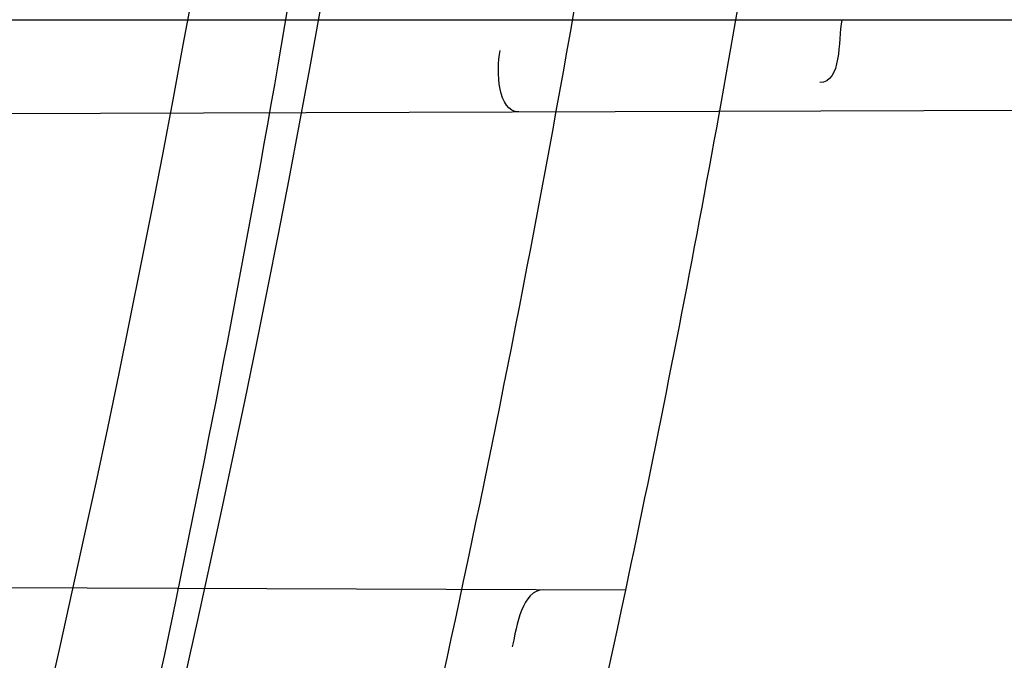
# Model space of a CAD drawing. Header units: millimetres. Extents: x 0 to 297, y 0 to 210.
# Tile 102 of 256: x 145.2229 to 145.2463, y 93.1169 to 93.1322. Entities that reach past the tile are written whole.
import ezdxf

# ---------------------------------------------------------------- set-up
doc = ezdxf.new("R2010")
doc.units = ezdxf.units.MM
doc.header["$LTSCALE"] = 16.335
doc.layers.get('0').update_dxf_attribs({"linetype": 'CONTINUOUS'})
for name, color, linetype in [('01_GLOBAL', 7, 'CONTINUOUS'), ('INTFCLR_1', 7, 'CONTINUOUS'), ('INTFCLR_144815', 7, 'CONTINUOUS')]:
    doc.layers.add(name, color=color, linetype=linetype)

msp = doc.modelspace()

# ---------------------------------------------------------------- linework, layer by layer
at = {"color": 7, "linetype": 'Continuous'}
msp.add_circle((145.8748034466, 92.1344639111), 2.66, dxfattribs=at)
at = {"color": 9, "linetype": 'Continuous'}
msp.add_arc((145.8748034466, 92.1344639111), 2.6259090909, 92.9674534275, 177.0325465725, dxfattribs=at)
at = {"layer": '01_GLOBAL', "color": 7, "linetype": 'Continuous'}
msp.add_circle((145.8748034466, 92.1344639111), 2.695, dxfattribs=at)
at = {"layer": 'INTFCLR_1', "color": 9, "linetype": 'Continuous'}
for p, q in [((145.2191169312, 93.13215961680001), (145.2777184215, 93.13215961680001)), ((145.2176335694, 93.12990936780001), (145.2774161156, 93.1301180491)), ((145.237300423, 93.1185912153), (145.2132580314, 93.11867513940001))]:
    msp.add_line(p, q, dxfattribs=at)
at = {"layer": 'INTFCLR_1', "color": 6, "linetype": 'Continuous'}
for radius, start, end in [(0.4224162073, 270, 90.00000002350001), (0.4014439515, 270, 90.00000002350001), (0.3860864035, 345.7642015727, 348.0308689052)]:
    msp.add_arc((144.8596077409, 93.1986596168), radius, start, end, dxfattribs=at)
at = {"layer": 'INTFCLR_1', "color": 9, "linetype": 'Continuous'}
for centre, radius, start, end in [((144.8630307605, 93.1986603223), 0.3729410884, 346.8723352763, 13.1275089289), ((144.8629710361, 93.1986596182), 0.3699364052, 346.8756062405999, 13.1243934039), ((144.8596077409, 93.1986596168), 0.3860864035, 348.0308689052, 351.0719019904)]:
    msp.add_arc(centre, radius, start, end, dxfattribs=at)
for points, knots in [([(145.235167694, 93.06803805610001), (145.2359987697, 93.0702994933), (145.2376274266, 93.07486591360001), (145.2407305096, 93.0841265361), (145.2457654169, 93.10074899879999), (145.2504341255, 93.12025903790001), (145.2535169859, 93.1376959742), (145.2548129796, 93.1465996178), (145.2554818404, 93.15174935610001), (145.2570256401, 93.1646779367), (145.2586297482, 93.1867687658), (145.2583725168, 93.2128320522), (145.2571603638, 93.229722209), (145.2563978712, 93.2375211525), (145.2558364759, 93.24270819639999), (145.2541019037, 93.2567080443), (145.2501634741, 93.279125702), (145.2444881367, 93.3010123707), (145.2404287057, 93.31400265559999), (145.2389019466, 93.3186491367), (145.2365792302, 93.32549362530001), (145.2313391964, 93.3398030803), (145.2222901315, 93.3608048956), (145.211984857, 93.38064637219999), (145.2048007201, 93.3928589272), (145.2014430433, 93.39829523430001), (145.1992124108, 93.401838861), (145.1931796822, 93.4111586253), (145.1830706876, 93.4254621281), (145.1690288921, 93.44287479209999), (145.1571354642, 93.4559268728), (145.1488272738, 93.46426968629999), (145.1442335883, 93.4686868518), (145.1378598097, 93.47464399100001), (145.1289384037, 93.4824441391), (145.1192814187, 93.4900126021), (145.1131582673, 93.4943666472), (145.1101748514, 93.49636902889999), (145.1077179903, 93.4979464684), (145.1055301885, 93.4992630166), (145.1036031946, 93.50027403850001), (145.1025200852, 93.5007770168), (145.1016575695, 93.50108464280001), (145.1010609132, 93.5012239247), (145.1005598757, 93.50114822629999), (145.1004622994, 93.50067669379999), (145.1007027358, 93.5001554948), (145.1011202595, 93.49943321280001), (145.1017948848, 93.49852402), (145.1026939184, 93.4974154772), (145.1038249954, 93.4961153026), (145.1051758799, 93.49462279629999), (145.106740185, 93.4929397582), (145.1092045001, 93.4903307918), (145.1127127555, 93.4866635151), (145.1192604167, 93.47979277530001), (145.126411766, 93.4720844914), (145.1329263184, 93.4647171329), (145.1369531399, 93.4600323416), (145.143428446, 93.4523417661), (145.1533417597, 93.43987882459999), (145.1663378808, 93.4217466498), (145.175744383, 93.40694421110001), (145.1819029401, 93.3964078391), (145.1860815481, 93.3889972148), (145.1932904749, 93.3754706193), (145.2029180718, 93.35504416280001), (145.209559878, 93.3380139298), (145.212649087, 93.3291841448)], [0, 0, 0, 0, 0.0103790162, 0.0208837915, 0.0420711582, 0.08518389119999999, 0.1071959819, 0.1183353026, 0.1239410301, 0.1295663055, 0.1744258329, 0.2192337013, 0.2417180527, 0.2473539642, 0.2529903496, 0.2641931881, 0.3081223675, 0.3509244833, 0.3614867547, 0.3667496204, 0.3719934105, 0.3926231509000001, 0.4323812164, 0.470412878, 0.488854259, 0.4934078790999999, 0.4979383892, 0.5068921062, 0.5412323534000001, 0.5733304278, 0.6031976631, 0.6172528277, 0.6240454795, 0.630650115, 0.6548352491, 0.6750685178, 0.6834752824, 0.6871962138, 0.6905460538, 0.6960524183, 0.6981915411, 0.6999110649, 0.7012078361, 0.7020914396, 0.7026255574, 0.7031007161, 0.7038824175, 0.7050749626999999, 0.7066970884, 0.7087489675, 0.7112252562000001, 0.7141187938, 0.7174211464, 0.7211233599, 0.729578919, 0.7392839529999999, 0.762009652, 0.7748693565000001, 0.7816473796, 0.7886214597, 0.8181786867, 0.8502212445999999, 0.8846823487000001, 0.8936821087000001, 0.9027944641, 0.9213301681, 0.9597016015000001, 1, 1, 1, 1]), ([(145.1053256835, 93.4996596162), (145.1058354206, 93.4996595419), (145.1084302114, 93.49863302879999), (145.1114097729, 93.4968905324), (145.114679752, 93.49483322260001), (145.1177098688, 93.4928362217), (145.1239326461, 93.4884975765), (145.1337472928, 93.4809600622), (145.1428234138, 93.4731893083), (145.1493077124, 93.4672553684), (145.1539781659, 93.46285851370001), (145.1624222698, 93.4545580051), (145.1745124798, 93.4415729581), (145.1887911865, 93.4242473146), (145.1990766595, 93.4100090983), (145.2052148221, 93.400731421), (145.2074832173, 93.39720574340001), (145.2108964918, 93.3917990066), (145.2181971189, 93.3796576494), (145.2286731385, 93.3599279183), (145.2378781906, 93.33903206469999), (145.2432089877, 93.32479281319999), (145.2455710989, 93.31798419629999), (145.247123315, 93.31336339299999), (145.2512489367, 93.30044977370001), (145.2570185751, 93.2786891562), (145.2610247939, 93.2563880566), (145.262788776, 93.2424626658), (145.2633595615, 93.2373043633), (145.2641347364, 93.22954935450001), (145.2653671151, 93.21275432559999), (145.2656287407, 93.1868333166), (145.2639975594, 93.16486546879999), (145.2624282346, 93.15201095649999), (145.2617481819, 93.1468896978), (145.2604303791, 93.1380345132), (145.2572949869, 93.120689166), (145.2525471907, 93.10128539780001), (145.2474296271, 93.08475977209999), (145.2442749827, 93.0755508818), (145.2426192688, 93.07100993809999), (145.2417743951, 93.0687611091)], [0, 0, 0, 0, 0.0031306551, 0.0166311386, 0.0214593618, 0.0268204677, 0.03892666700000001, 0.0680356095, 0.1027865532, 0.1122690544, 0.1220182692, 0.1421808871, 0.1849821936, 0.2309157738, 0.2799873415, 0.2927705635, 0.2992370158, 0.3057352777, 0.3320402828, 0.3862318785, 0.4428084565, 0.4721382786, 0.4795908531, 0.487069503, 0.5020757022, 0.562848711, 0.6251729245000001, 0.641061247, 0.6490543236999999, 0.6570463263, 0.6889269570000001, 0.7524525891, 0.8160592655, 0.8240370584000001, 0.8319876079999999, 0.8477879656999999, 0.8790177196, 0.9402188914, 0.9703170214, 0.9852457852, 1, 1, 1, 1]), ([(145.212649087, 93.3291841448), (145.2158606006, 93.32000478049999), (145.2216925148, 93.3011419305), (145.227244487, 93.2768964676), (145.2299856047, 93.2607035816), (145.2310878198, 93.25306455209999), (145.2317778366, 93.2479244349), (145.2334659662, 93.23376490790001), (145.2350886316, 93.2104154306), (145.2348602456, 93.1869830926), (145.2340091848, 93.1726576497), (145.2336200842, 93.16742997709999), (145.2329629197, 93.1596496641), (145.2311506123, 93.1430826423), (145.226931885, 93.1181043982), (145.2217743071, 93.0973620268), (145.21827327, 93.08545778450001), (145.2168531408, 93.08078963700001), (145.2142959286, 93.0727821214), (145.2088936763, 93.057325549), (145.2002622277, 93.03625645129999), (145.191382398, 93.0181651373), (145.1856550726, 93.0076054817), (145.1835773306, 93.0038810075), (145.1804900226, 92.9984473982), (145.1738400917, 92.9872483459), (145.1632874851, 92.971132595), (145.150351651, 92.9535411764), (145.1410235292, 92.94206533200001), (145.1356460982, 92.935766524), (145.133618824, 92.9334156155), (145.1301975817, 92.9295053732), (145.1238773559, 92.9224693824), (145.116999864, 92.9151404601), (145.1107938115, 92.9086516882), (145.1070749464, 92.9047482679), (145.1041227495, 92.9015610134), (145.102218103, 92.89935461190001), (145.1011689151, 92.89795985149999), (145.1007337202, 92.8972197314), (145.1004699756, 92.8966887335), (145.1005812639, 92.8959977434), (145.1020539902, 92.8962982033), (145.1036740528, 92.8970747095), (145.1066075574, 92.8986606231), (145.1094057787, 92.90044308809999), (145.1117034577, 92.9019742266), (145.1131778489, 92.902988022), (145.1156556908, 92.9047222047), (145.1196186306, 92.9076236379), (145.1251563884, 92.91192845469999), (145.1334349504, 92.9187409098), (145.1408444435, 92.92538609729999), (145.1473278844, 92.9316038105), (145.1519747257, 92.9361897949), (145.1603493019, 92.94482450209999), (145.1722854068, 92.9582894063), (145.1863008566, 92.9761921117), (145.1963364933, 92.9908581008), (145.2023017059, 93.0003963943), (145.2045040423, 93.0040202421), (145.2078179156, 93.0095804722), (145.2148947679, 93.0220651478), (145.2249952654, 93.0423300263), (145.2319439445, 93.0592659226), (145.2351676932, 93.0680380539)], [0, 0, 0, 0, 0.0419354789, 0.08505031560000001, 0.1071497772, 0.1127379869, 0.1183317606, 0.1295131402, 0.1742263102, 0.2191466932, 0.230445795, 0.2361065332, 0.241751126, 0.2641147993, 0.3079545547, 0.3508736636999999, 0.3561840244, 0.3614616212, 0.3719139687, 0.3924297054, 0.4320526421, 0.4700131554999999, 0.4792642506, 0.483852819, 0.4884035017, 0.5062126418, 0.5400088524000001, 0.5714206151, 0.6003317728, 0.6037560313, 0.6071340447, 0.6137178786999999, 0.6261602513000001, 0.6479155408, 0.6570536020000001, 0.6648783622, 0.6711643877, 0.6757843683, 0.6774462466, 0.6786751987, 0.6794900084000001, 0.6799813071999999, 0.6813020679, 0.6842478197, 0.6888651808, 0.6950795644, 0.6987591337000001, 0.70073729, 0.7027989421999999, 0.7117993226, 0.7219139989, 0.7330405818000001, 0.7580265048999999, 0.7648041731, 0.7717766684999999, 0.7861782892, 0.816667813, 0.8493175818, 0.8841610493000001, 0.8932352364, 0.8978283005, 0.9024468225, 0.9211469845, 0.9596997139, 1, 1, 1, 1]), ([(145.1053256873, 92.89765960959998), (145.1051880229, 92.89765962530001), (145.1048509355, 92.897726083), (145.1048682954, 92.89833203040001), (145.1052289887, 92.89895544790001), (145.1058526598, 92.8998820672), (145.1068032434, 92.9010353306), (145.1086356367, 92.9031125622), (145.110803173, 92.9053838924), (145.113215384, 92.90786955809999), (145.1159839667, 92.9106973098), (145.1217014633, 92.91652117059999), (145.1287122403, 92.92380461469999), (145.1351564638, 92.9308006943), (145.1386445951, 92.9346890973), (145.1407113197, 92.9370268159), (145.1461908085, 92.9432875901), (145.1556953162, 92.95469486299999), (145.1688811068, 92.972191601), (145.1796415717, 92.9882287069), (145.1864241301, 92.99937733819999), (145.1895721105, 93.0047852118), (145.1916900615, 93.00849100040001), (145.1975256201, 93.0189931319), (145.2065751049, 93.0369888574), (145.2153782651, 93.057964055), (145.2208882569, 93.0733543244), (145.2234958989, 93.0813260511), (145.2249438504, 93.0859728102), (145.2285119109, 93.09781736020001), (145.2337695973, 93.1184588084), (145.2380725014, 93.143329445), (145.2399207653, 93.159825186), (145.2405908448, 93.1675708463), (145.2409875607, 93.1727748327), (145.241855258, 93.1870348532), (145.2420882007, 93.2103641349), (145.2404334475, 93.2336088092), (145.2387124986, 93.2477021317), (145.238008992, 93.2528187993), (145.2368850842, 93.26042393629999), (145.2340893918, 93.2765480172), (145.2284266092, 93.3006887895), (145.222482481, 93.3194563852), (145.2192099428, 93.32858819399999)], [0, 0, 0, 0, 0.0008731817, 0.001718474, 0.0032338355, 0.0055641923, 0.008732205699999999, 0.0127298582, 0.0231213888, 0.0286463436, 0.0346993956, 0.04822263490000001, 0.0804125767, 0.0988155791, 0.1085508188, 0.1135449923, 0.1186070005, 0.1613231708, 0.2076862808, 0.2575123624, 0.2837454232, 0.2904461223, 0.2972015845, 0.3108183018, 0.3666504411, 0.4248609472, 0.4549769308, 0.4703146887, 0.4780576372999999, 0.4858477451, 0.5487776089, 0.6130123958, 0.6457680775, 0.6540347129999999, 0.6623246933, 0.6788711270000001, 0.74464742, 0.8101273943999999, 0.8265053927, 0.8346996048, 0.8428861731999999, 0.8752668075, 0.9384714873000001, 1, 1, 1, 1])]:
    msp.add_open_spline(points, degree=3, knots=knots, dxfattribs=at)
at = {"layer": 'INTFCLR_1', "color": 6, "linetype": 'Continuous'}
for points, knots in [([(145.1350652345, 93.4996596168), (145.1342109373, 93.4996596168), (145.1357546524, 93.496718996), (145.1370803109, 93.4950968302), (145.1392467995, 93.49225027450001), (145.1419201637, 93.4890306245), (145.145337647, 93.4849215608), (145.149332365, 93.4801497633), (145.1536170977, 93.4749597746), (145.1578478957, 93.4697443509), (145.1617862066, 93.46477665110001), (145.1654017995, 93.46011427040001), (145.1686896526, 93.45577766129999), (145.1716611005, 93.4517737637), (145.1743369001, 93.4480934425), (145.176743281, 93.4447208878), (145.1789048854, 93.4416366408), (145.1808385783, 93.4388324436), (145.1825660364, 93.4362898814), (145.1841084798, 93.43398792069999), (145.185490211, 93.43189981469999), (145.1867189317, 93.4300221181), (145.1878098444, 93.42833769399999), (145.1887779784, 93.42682907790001), (145.1896459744, 93.4254651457), (145.1906214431, 93.4239206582), (145.191753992, 93.4221107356), (145.1928766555, 93.42029359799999), (145.1938510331, 93.4187005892), (145.1946912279, 93.4173162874), (145.1956155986, 93.415780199), (145.1966371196, 93.4140663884), (145.1977643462, 93.41215452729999), (145.1990081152, 93.4100186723), (145.2003754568, 93.4076384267), (145.201880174, 93.4049787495), (145.2035347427, 93.4020034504), (145.2053542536, 93.39866660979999), (145.2073580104, 93.3949100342), (145.2095596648, 93.3906775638), (145.2119715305, 93.3859042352), (145.214608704, 93.3805105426), (145.2174929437, 93.37438539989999), (145.220642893, 93.36739491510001), (145.2240752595, 93.35936816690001), (145.227802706, 93.35009965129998), (145.2318351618, 93.3392957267), (145.2361179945, 93.3267082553), (145.2403681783, 93.3126841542), (145.2442872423, 93.297814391), (145.2476657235, 93.2827730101), (145.2504753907, 93.2676905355), (145.2527156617, 93.25262667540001), (145.2543982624, 93.2375790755), (145.2555287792, 93.22258324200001), (145.256117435, 93.20762456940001), (145.2561708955, 93.1927266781), (145.2556951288, 93.17787585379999), (145.2546936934, 93.16307401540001), (145.2531693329, 93.1483330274), (145.2511191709, 93.1336232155), (145.2485428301, 93.1189642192), (145.2454275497, 93.1043242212), (145.2417708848, 93.0897217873), (145.2376203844, 93.07535951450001), (145.2332204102, 93.06193527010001), (145.2288852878, 93.0500177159), (145.2248596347, 93.0398394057), (145.2211587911, 93.03109336), (145.2177663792, 93.0235207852), (145.2146668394, 93.01692434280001), (145.2118379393, 93.01114230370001), (145.2092594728, 93.0060543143), (145.2069119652, 93.0015625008), (145.2047820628, 92.99759337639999), (145.2028538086, 92.9940827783), (145.2011073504, 92.9909675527), (145.1995253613, 92.98819559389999), (145.1980916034, 92.985722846), (145.1967959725, 92.9835200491), (145.1956290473, 92.9815607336), (145.1945782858, 92.97981554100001), (145.1936278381, 92.9782521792), (145.1927650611, 92.97684539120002), (145.1919665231, 92.9755535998), (145.1911689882, 92.97427311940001), (145.1903111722, 92.9729060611), (145.1893416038, 92.97137374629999), (145.1882509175, 92.9696663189), (145.1870226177, 92.9677633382), (145.1856376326, 92.96564257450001), (145.1840803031, 92.96328767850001), (145.1823329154, 92.9606826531), (145.1803729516, 92.95780619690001), (145.1781781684, 92.9546380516), (145.1757236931, 92.9511600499), (145.1729902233, 92.94736262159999), (145.1699514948, 92.94322961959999), (145.1665806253, 92.9387466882), (145.1628687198, 92.93392583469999), (145.1588145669, 92.9287817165), (145.1544498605, 92.9233761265), (145.149996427, 92.9179675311), (145.1458273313, 92.912982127), (145.1422457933, 92.9086810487), (145.1394492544, 92.9053205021), (145.1371773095, 92.9023512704), (145.1358081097, 92.9006787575), (145.134193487, 92.8976596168), (145.1350652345, 92.8976596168)], [0, 0, 0, 0, 0.0038604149, 0.007501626, 0.0124785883, 0.0188917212, 0.0268498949, 0.0364677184, 0.0470694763, 0.05724446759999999, 0.0668187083, 0.0757144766, 0.08390537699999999, 0.0914099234, 0.09824517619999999, 0.1044667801, 0.1101313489, 0.1152642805, 0.1198589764, 0.1240215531, 0.1277856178, 0.1311734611, 0.1341617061, 0.1368541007, 0.1392736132, 0.1414672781, 0.1451087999, 0.148921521, 0.1511192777, 0.1535471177, 0.1562389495, 0.1592204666, 0.1625628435, 0.1662680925, 0.1703891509, 0.1749670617, 0.1800766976, 0.185772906, 0.1921414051, 0.1993155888, 0.2073311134, 0.2163077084, 0.2264451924, 0.2379233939, 0.2509534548, 0.2658909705, 0.2830621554, 0.3030578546, 0.3259639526, 0.3492662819, 0.3725305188, 0.395610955, 0.4185782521, 0.4413347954, 0.4640172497, 0.4865192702, 0.5089682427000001, 0.5313242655, 0.5536477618, 0.5759939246, 0.5982772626, 0.6207472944, 0.6432362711, 0.6658996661, 0.6887559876, 0.7107777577, 0.7297237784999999, 0.7460531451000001, 0.7602331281, 0.7726347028, 0.7835467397, 0.7931663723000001, 0.8017211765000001, 0.8093215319, 0.8160683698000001, 0.8220757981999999, 0.8274205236, 0.83220661, 0.8364980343, 0.8403367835, 0.8437547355, 0.8468031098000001, 0.8495420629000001, 0.8520223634, 0.8542604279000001, 0.8564046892, 0.8588391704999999, 0.8615533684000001, 0.8645986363, 0.8679945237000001, 0.8717882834, 0.8760445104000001, 0.8807522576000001, 0.8859628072, 0.8917731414, 0.8981681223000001, 0.9051985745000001, 0.9129160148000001, 0.9213486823, 0.930543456, 0.9404096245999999, 0.9509435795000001, 0.9619432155, 0.9720502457, 0.9803711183, 0.9870628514, 0.9922716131, 0.9960607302, 1, 1, 1, 1]), ([(145.1350652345, 92.8976596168), (145.1360387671, 92.8976596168), (145.1377271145, 92.8987973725), (145.1403228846, 92.9003600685), (145.1432989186, 92.90252257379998), (145.1469787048, 92.9053401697), (145.1513602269, 92.908937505), (145.156189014, 92.9131306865), (145.1610884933, 92.9176135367), (145.16571304, 92.9220446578), (145.1699506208, 92.9262668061), (145.1738079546, 92.93025140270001), (145.1773032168, 92.9339784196), (145.1804624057, 92.93744342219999), (145.1833068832, 92.9406452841), (145.1858602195, 92.9435862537), (145.1881553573, 92.9462860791), (145.1902110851, 92.9487505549), (145.1920499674, 92.95099242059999), (145.1936917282, 92.95302517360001), (145.195161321, 92.95487020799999), (145.1964960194, 92.95656687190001), (145.197810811, 92.9582571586), (145.1992115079, 92.9600798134), (145.2006985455, 92.9620412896), (145.2021699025, 92.9640097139), (145.203615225, 92.9659689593), (145.2051191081, 92.96803560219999), (145.2067839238, 92.9703578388), (145.2086446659, 92.97299707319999), (145.2107239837, 92.976003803), (145.2130437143, 92.9794328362), (145.2156231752, 92.9833409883), (145.2184823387, 92.9877982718), (145.2216518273, 92.99290263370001), (145.2251614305, 92.9987667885), (145.229038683, 93.00552838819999), (145.2333125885, 93.0133695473), (145.2380078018, 93.0225036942), (145.2431555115, 93.03325044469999), (145.2486552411, 93.04576276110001), (145.2541538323, 93.05964751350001), (145.2592951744, 93.0742866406), (145.2638614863, 93.0891255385), (145.2678132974, 93.10401926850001), (145.2711637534, 93.1189518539), (145.2739112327, 93.1338443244), (145.2760779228, 93.14873712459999), (145.2776685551, 93.1635668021), (145.2786982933, 93.17835697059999), (145.2791763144, 93.1930929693), (145.2791102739, 93.20777733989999), (145.2785051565, 93.2224188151), (145.2773642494, 93.2370081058), (145.2756872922, 93.2515514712), (145.2734729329, 93.2660467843), (145.2707211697, 93.28047186), (145.2674209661, 93.2948590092), (145.2635667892, 93.3091902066), (145.259139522, 93.3234820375), (145.254151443, 93.33766185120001), (145.2488018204, 93.351194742), (145.2434345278, 93.3634522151), (145.238408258, 93.3740016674), (145.2338248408, 93.38297495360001), (145.2296571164, 93.3906774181), (145.2258775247, 93.3973229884), (145.2224553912, 93.4030908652), (145.2193628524, 93.40811759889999), (145.216567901, 93.41251817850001), (145.2140471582, 93.4163762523), (145.2117761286, 93.4197682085), (145.209737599, 93.422748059), (145.2079066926, 93.42537326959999), (145.20627007, 93.4276809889), (145.2048016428, 93.4297213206), (145.203482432, 93.43153041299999), (145.202221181, 93.4332394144), (145.2009100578, 93.4349957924), (145.1994654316, 93.43690657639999), (145.1979774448, 93.438847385), (145.1964846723, 93.44076776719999), (145.1949729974, 93.4426876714), (145.1933137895, 93.4447656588), (145.1914604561, 93.4470505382), (145.1893845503, 93.4495659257), (145.1870661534, 93.45232249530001), (145.1844777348, 93.45533473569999), (145.1815962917, 93.45861035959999), (145.1783918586, 93.4621590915), (145.174841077, 93.46597939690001), (145.1709238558, 93.47006182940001), (145.1666153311, 93.47439075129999), (145.1619164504, 93.47892812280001), (145.1569054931, 93.4835493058), (145.1519289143, 93.48790146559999), (145.1473729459, 93.4916672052), (145.1435388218, 93.4946187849), (145.1404516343, 93.4968744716), (145.1377826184, 93.49848721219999), (145.1360568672, 93.4996596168), (145.1350652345, 93.4996596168)], [0, 0, 0, 0, 0.0042187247, 0.0081401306, 0.0133978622, 0.0200459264, 0.0282638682, 0.0379443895, 0.0477615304, 0.05703690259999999, 0.0656973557, 0.0736821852, 0.0810680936, 0.0878383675, 0.0940009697, 0.0996271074, 0.1047154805, 0.1093563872, 0.1135342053, 0.1172803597, 0.1206792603, 0.1237557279, 0.1266349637, 0.1299589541, 0.1337168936, 0.1373013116, 0.1406085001, 0.1442672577, 0.148377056, 0.1529904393, 0.1582606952, 0.164218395, 0.1709303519, 0.1785521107, 0.1871652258, 0.1969659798, 0.2081658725, 0.2209392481, 0.2356613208, 0.2526660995, 0.2725685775, 0.2948769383, 0.3173640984, 0.3397873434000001, 0.3621386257, 0.3841211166, 0.4060891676, 0.4277469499, 0.4493218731, 0.470705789, 0.4919793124, 0.5131981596, 0.5343255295, 0.5554668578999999, 0.5765984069, 0.5977513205, 0.6189954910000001, 0.6402209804, 0.6617015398, 0.6832900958, 0.7050415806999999, 0.7268239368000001, 0.7463339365, 0.7630160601, 0.7774553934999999, 0.7899931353, 0.8009638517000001, 0.8105830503, 0.8190545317, 0.8265380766, 0.8331730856, 0.8390248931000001, 0.8442268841, 0.8488182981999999, 0.8528943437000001, 0.8564866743, 0.8597116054, 0.8625968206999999, 0.8656908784, 0.8692094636, 0.8729771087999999, 0.8762884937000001, 0.879749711, 0.8835661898, 0.8878115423, 0.8924986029, 0.8976989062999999, 0.9034198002, 0.9097088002, 0.9166034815, 0.9241390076, 0.9323094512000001, 0.9411199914, 0.9506041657, 0.9606137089, 0.9706541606, 0.9792553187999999, 0.9862062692, 0.9916647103, 0.9957028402, 1, 1, 1, 1])]:
    msp.add_open_spline(points, degree=3, knots=knots, dxfattribs=at)
for points in [[(145.2424419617, 93.13215961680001), (145.2423517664, 93.13163957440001), (145.2424446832, 93.1306676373), (145.2419168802, 93.130665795)], [(145.2347598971, 93.12996915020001), (145.2342507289, 93.12996737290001), (145.2342220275, 93.1309279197), (145.2343110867, 93.1314292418)], [(145.2353474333, 93.1185980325), (145.2348307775, 93.118599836), (145.2347095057, 93.1177455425), (145.234598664, 93.1172409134)]]:
    msp.add_open_spline(points, degree=3, dxfattribs=at)
at = {"layer": 'INTFCLR_144815', "color": 6, "linetype": 'Continuous'}
for radius in [0.4466793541, 0.4256665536]:
    msp.add_circle((144.8596077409, 93.1986596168), radius, dxfattribs=at)
for radius, start, end in [(0.6157754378, 313.9937911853, 154.5150993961), (0.5947754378, 312.9543589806, 154.5144414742), (0.5751005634, 282.2440355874, 71.2863570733), (0.4537777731, 308.490992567, 51.50900743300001), (0.4747905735, 316.9838592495, 43.0161407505), (0.4480128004, 313.9992414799, 46.00075850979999)]:
    msp.add_arc((144.8596077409, 93.1986596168), radius, start, end, dxfattribs=at)
at = {"layer": 'INTFCLR_144815', "color": 9, "linetype": 'Continuous'}
for centre, radius, start, end in [((144.8596077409, 93.1986596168), 0.5712784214, 292.4997540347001, 54.0964566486), ((144.8596102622, 93.19866079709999), 0.5153523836, 292.4997540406, 54.09645665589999), ((144.8596257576, 93.1986639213), 0.5066391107, 311.2505121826, 48.7494878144), ((144.859607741, 93.1986596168), 0.4617768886, 314.0862202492, 45.9137797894), ((144.8596077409, 93.1986596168), 0.450734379, 313.8592910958, 46.1407088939), ((144.8596077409, 93.1986596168), 0.4477854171, 314.0319604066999, 45.9680396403)]:
    msp.add_arc(centre, radius, start, end, dxfattribs=at)
at = {"layer": 'INTFCLR_144815', "color": 6, "linetype": 'Continuous'}
for points, knots in [([(145.1715348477, 92.8871597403), (145.1712150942, 92.887165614), (145.1712119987, 92.888398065), (145.1717859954, 92.8890887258), (145.1723169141, 92.8900495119), (145.1728921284, 92.8909093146), (145.1735763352, 92.8919125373), (145.1743814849, 92.8930382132), (145.17530592, 92.89429876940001), (145.1763525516, 92.89569628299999), (145.1775225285, 92.8972363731), (145.1788179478, 92.8989246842), (145.1802417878, 92.90076905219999), (145.1817966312, 92.902777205), (145.1834827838, 92.9049546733), (145.1852973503, 92.907303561), (145.1872357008, 92.90982438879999), (145.189295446, 92.9125211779), (145.1914790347, 92.9154049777), (145.1937896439, 92.9184888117), (145.1962240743, 92.9217782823), (145.1987743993, 92.92527328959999), (145.2014309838, 92.9289717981), (145.2041860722, 92.9328747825), (145.2070298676, 92.9369806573), (145.2099514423, 92.9412863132), (145.2129388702, 92.94578706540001), (145.215979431, 92.95047669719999), (145.2190598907, 92.95534762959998), (145.2221667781, 92.9603911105), (145.2252866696, 92.9655974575), (145.2284064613, 92.9709563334), (145.2315136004, 92.9764570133), (145.2345962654, 92.98208862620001), (145.2376434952, 92.98784036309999), (145.2406452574, 92.99370162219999), (145.2435925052, 92.99966217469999), (145.2464771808, 93.005712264), (145.2492921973, 93.01184268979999), (145.2520314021, 93.01804486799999), (145.2546894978, 93.0243108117), (145.2572619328, 93.0306330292), (145.2597453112, 93.03700571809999), (145.2621317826, 93.0434101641), (145.2644188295, 93.0498389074), (145.2666074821, 93.05629353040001), (145.2687002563, 93.0627819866), (145.2706975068, 93.0693065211), (145.2725965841, 93.0758590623), (145.2743963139, 93.08243582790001), (145.2760946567, 93.0890285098), (145.2776905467, 93.0956308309), (145.2791843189, 93.1022416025), (145.2805765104, 93.10886063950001), (145.2818676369, 93.1154879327), (145.2830580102, 93.12212274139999), (145.2841477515, 93.12876325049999), (145.2851369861, 93.1354072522), (145.2860260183, 93.1420534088), (145.2868152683, 93.14870134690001), (145.2875051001, 93.1553505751), (145.2880958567, 93.16200073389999), (145.2885878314, 93.1686513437), (145.2889813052, 93.17530234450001), (145.289276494, 93.18195348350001), (145.2894735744, 93.1886048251), (145.2895726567, 93.1952561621), (145.2895738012, 93.20190757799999), (145.2894770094, 93.20855889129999), (145.2892822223, 93.2152102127), (145.2889893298, 93.2218613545), (145.2885981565, 93.228512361), (145.2881084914, 93.23516293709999), (145.2875200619, 93.2418129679), (145.2868325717, 93.24846205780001), (145.2860456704, 93.2551099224), (145.2851589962, 93.26175603), (145.2841721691, 93.2683997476), (145.2830848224, 93.2750402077), (145.2818965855, 93.2816764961), (145.2806070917, 93.2883076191), (145.2792161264, 93.2949318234), (145.2777236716, 93.3015466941), (145.27612979, 93.30814986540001), (145.2744344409, 93.314739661), (145.2726374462, 93.3213150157), (145.2707388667, 93.3278740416), (145.2687392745, 93.3344133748), (145.2666397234, 93.34092869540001), (145.2644415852, 93.34741542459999), (145.2621464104, 93.3538691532), (145.2597562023, 93.3602849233), (145.2572735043, 93.3666571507), (145.2547014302, 93.37297970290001), (145.2520437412, 93.3792458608), (145.2493049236, 93.3854482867), (145.2464902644, 93.3915790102), (145.2436059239, 93.39762942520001), (145.240658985, 93.4035903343), (145.2376574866, 93.4094520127), (145.2346104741, 93.4152042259), (145.231527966, 93.4208363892), (145.2284209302, 93.42633767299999), (145.2253011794, 93.4316972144), (145.2221812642, 93.4369042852), (145.2190742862, 93.44194854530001), (145.2159936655, 93.44682031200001), (145.2129528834, 93.4515108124), (145.209965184, 93.45601244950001), (145.207043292, 93.4603189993), (145.2041991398, 93.4644257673), (145.2014436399, 93.4683296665), (145.1987864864, 93.47202925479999), (145.1962360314, 93.47552468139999), (145.1937992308, 93.47881756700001), (145.1914816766, 93.48191080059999), (145.1892876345, 93.484808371), (145.1872201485, 93.487515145), (145.1852811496, 93.49003667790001), (145.1834716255, 93.49237897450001), (145.1817917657, 93.4945483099), (145.1802410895, 93.4965510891), (145.1788186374, 93.4983936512), (145.1775230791, 93.5000821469), (145.1763528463, 93.5016225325), (145.1753062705, 93.5030200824), (145.1743814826, 93.5042807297), (145.1735770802, 93.50540657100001), (145.1728902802, 93.5064096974), (145.1723225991, 93.507270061), (145.1718630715, 93.5080606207), (145.171402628, 93.5088026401), (145.1710534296, 93.51015065), (145.1715348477, 93.5101594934)], [0, 0, 0, 0, 0.0014103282, 0.0032894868, 0.0045784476, 0.006109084, 0.0078878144, 0.009921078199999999, 0.0122159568, 0.0147800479, 0.0176210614, 0.0207450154, 0.0241645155, 0.0278962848, 0.0319450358, 0.0363094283, 0.0409856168, 0.0459681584, 0.0512740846, 0.0569372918, 0.0629614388, 0.06932079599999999, 0.0760170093, 0.0830428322, 0.09038864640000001, 0.09804223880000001, 0.1059886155, 0.1142106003, 0.1226891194, 0.1314036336, 0.1403327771, 0.1494548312, 0.1587482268, 0.1681920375, 0.1777662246, 0.1874518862, 0.1972313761, 0.2070885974, 0.2170088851, 0.2269790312, 0.2369874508, 0.247023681, 0.2570780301, 0.2671479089, 0.2771627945, 0.2871678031, 0.297203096, 0.3072268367, 0.3172573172, 0.3272873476, 0.3372951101, 0.3472786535, 0.3572404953, 0.3671820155, 0.3771057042, 0.38701475, 0.3969071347, 0.4067804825, 0.4166362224, 0.4264761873, 0.4363022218, 0.4461151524, 0.4559173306, 0.4657100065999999, 0.4754958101, 0.4852761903, 0.4950537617, 0.5048299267, 0.514607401, 0.5243876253, 0.5341732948, 0.5439658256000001, 0.5537677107, 0.5635801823, 0.5734055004, 0.5832449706, 0.5931003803, 0.6029729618, 0.6128636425, 0.6227732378, 0.6327028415, 0.6426530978, 0.6526214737, 0.6626060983, 0.6726078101, 0.6826271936, 0.6926651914, 0.7027189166, 0.7127821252, 0.7228511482, 0.7329216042, 0.7429877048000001, 0.7530428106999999, 0.7630790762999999, 0.7730874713, 0.7830577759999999, 0.7929782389, 0.8028356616, 0.8126154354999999, 0.8223014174, 0.8318761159, 0.8413205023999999, 0.8506146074, 0.8597374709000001, 0.8686675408, 0.8773831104, 0.8858627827, 0.8940860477, 0.9020337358, 0.9096886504, 0.9170358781, 0.9240630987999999, 0.9307608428, 0.9371226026, 0.9431446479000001, 0.9488258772, 0.9541674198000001, 0.9591725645, 0.9638462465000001, 0.9681947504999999, 0.9722253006, 0.9759458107, 0.979364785, 0.9824904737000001, 0.9853313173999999, 0.9878955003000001, 0.9901906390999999, 0.9922241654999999, 0.994002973, 0.9955336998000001, 0.9968227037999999, 0.9978766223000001, 1, 1, 1, 1]), ([(145.1816919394, 93.4996596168), (145.1813689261, 93.4996596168), (145.181354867, 93.4984164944), (145.1818990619, 93.4977049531), (145.1824036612, 93.4967241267), (145.1829511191, 93.4958450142), (145.1836029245, 93.49481997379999), (145.1843702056, 93.4936699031), (145.1852510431, 93.4923828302), (145.1862478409, 93.4909569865), (145.1873615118, 93.4893868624), (145.1885933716, 93.48766759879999), (145.1899443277, 93.4857938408), (145.1914151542, 93.48376000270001), (145.1930061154, 93.48156053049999), (145.1947171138, 93.47918971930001), (145.1965473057, 93.47664219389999), (145.1984952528, 93.47391268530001), (145.2005585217, 93.47099658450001), (145.2027337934, 93.46788981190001), (145.2050166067, 93.46458923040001), (145.207401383, 93.4610926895), (145.2098813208, 93.4573992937), (145.2124484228, 93.45350951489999), (145.2150935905, 93.44942523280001), (145.2178067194, 93.44514979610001), (145.2205768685, 93.4406879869), (145.2233924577, 93.436045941), (145.2262415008, 93.43123100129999), (145.2291118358, 93.4262515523), (145.2319913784, 93.42111677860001), (145.2348683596, 93.4158364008), (145.2377314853, 93.4104204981), (145.2405700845, 93.4048793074), (145.2433742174, 93.39922304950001), (145.2461347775, 93.3934617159), (145.2488435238, 93.3876049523), (145.2514930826, 93.381661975), (145.2540769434, 93.37564147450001), (145.2565894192, 93.3695515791), (145.2590255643, 93.3633999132), (145.2613812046, 93.35719337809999), (145.2636527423, 93.3509384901), (145.2658372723, 93.34464092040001), (145.2679322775, 93.3383061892), (145.2699358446, 93.3319388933), (145.2718463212, 93.32554360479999), (145.2736625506, 93.3191239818), (145.275383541, 93.3126837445), (145.2770086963, 93.30622572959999), (145.2785375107, 93.29975290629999), (145.2799697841, 93.29326740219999), (145.281305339, 93.2867715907), (145.282544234, 93.2802670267), (145.2836865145, 93.2737555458), (145.2847323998, 93.2672381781), (145.285682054, 93.2607163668), (145.2865357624, 93.2541907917), (145.2872937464, 93.2476625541), (145.2879563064, 93.24113198), (145.2885236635, 93.2345999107), (145.2889960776, 93.22806647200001), (145.2893737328, 93.22153232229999), (145.2896568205, 93.2149974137), (145.2898454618, 93.208462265), (145.2899397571, 93.20192674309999), (145.2899397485, 93.1953913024), (145.2898454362, 93.18885579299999), (145.2896567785, 93.1823206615), (145.2893736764, 93.175785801), (145.2889960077, 93.1692516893), (145.2885235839, 93.1627183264), (145.2879562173, 93.1561863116), (145.2872936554, 93.1496558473), (145.2865356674, 93.1431276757), (145.2856819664, 93.136602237), (145.2847323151, 93.130080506), (145.283686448, 93.1235632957), (145.2825441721, 93.1170518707), (145.2813053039, 93.1105474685), (145.2799697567, 93.1040517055), (145.2785375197, 93.0975663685), (145.277008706, 93.091093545), (145.2753835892, 93.0846356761), (145.2736625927, 93.0781954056), (145.2718464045, 93.07177591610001), (145.2699359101, 93.0653805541), (145.2679323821, 93.0590133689), (145.2658373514, 93.05267854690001), (145.2636528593, 93.0463810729), (145.2613812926, 93.04012609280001), (145.2590256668, 93.03391958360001), (145.2565895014, 93.0277678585), (145.2540770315, 93.0216779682), (145.2514931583, 93.01565743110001), (145.2488435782, 93.00971440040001), (145.2461348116, 93.0038575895), (145.2433742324, 92.99809621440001), (145.2405700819, 92.9924399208), (145.2377314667, 92.9868986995), (145.2348683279, 92.98148277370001), (145.2319913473, 92.9762023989), (145.2291118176, 92.97106764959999), (145.2262415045, 92.9660882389), (145.2233924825, 92.9612733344), (145.220576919, 92.95663132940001), (145.2178068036, 92.95216957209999), (145.2150937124, 92.9478941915), (145.2124485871, 92.9438099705), (145.2098815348, 92.9399202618), (145.2074016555, 92.9362269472), (145.2050169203, 92.9327304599), (145.2027341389, 92.9294299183), (145.2005588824, 92.9263231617), (145.1984956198, 92.92340706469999), (145.1965476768, 92.9206775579), (145.1947174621, 92.918129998), (145.1930064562, 92.91575917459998), (145.1914154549, 92.9135596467), (145.1899446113, 92.91152578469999), (145.1885936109, 92.9096519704), (145.1873617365, 92.9079326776), (145.1862480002, 92.9063625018), (145.1852512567, 92.9049366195), (145.1843701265, 92.90364951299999), (145.1836036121, 92.902499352), (145.1829493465, 92.90147443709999), (145.1824091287, 92.9005947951), (145.1819724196, 92.8997882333), (145.1815362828, 92.8990246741), (145.1812048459, 92.8976596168), (145.1816919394, 92.8976596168)], [0, 0, 0, 0, 0.0014863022, 0.0034583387, 0.00480742, 0.0064070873, 0.008263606, 0.0103831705, 0.0127725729, 0.0154385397, 0.018388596, 0.0216299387, 0.0251705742, 0.0290176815, 0.0331791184, 0.0376612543, 0.0424708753, 0.0476126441, 0.053091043, 0.05890788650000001, 0.0650637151, 0.071556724, 0.0783824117, 0.08553378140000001, 0.09300120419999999, 0.1007725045, 0.1088330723, 0.1171662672, 0.125753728, 0.1345758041, 0.1436120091, 0.1528416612, 0.1622443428, 0.1717998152, 0.1814887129, 0.1912927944, 0.2011949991, 0.2111795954, 0.2212322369, 0.2313400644, 0.2414915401, 0.251676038, 0.2618853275, 0.272110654, 0.2823462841, 0.2925853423, 0.3028240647, 0.3130572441, 0.3232827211, 0.3334966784, 0.3436983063, 0.353884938, 0.364056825, 0.3742120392, 0.3843517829, 0.3944749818, 0.4045834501, 0.4146764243, 0.4247563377, 0.4348229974, 0.4448791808, 0.4549248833, 0.4649631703, 0.4749943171, 0.4850215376, 0.4950452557, 0.505068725, 0.5150924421, 0.5251196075, 0.5351507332, 0.5451888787, 0.5552345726, 0.5652905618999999, 0.5753571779, 0.5854368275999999, 0.5955298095, 0.6056379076, 0.615761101, 0.6259004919, 0.6360558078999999, 0.6462271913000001, 0.6564139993, 0.6666151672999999, 0.6768294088, 0.6870543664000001, 0.6972879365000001, 0.7075261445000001, 0.7177656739, 0.7280008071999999, 0.7382265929, 0.7484354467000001, 0.7586203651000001, 0.7687717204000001, 0.7788795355, 0.7889322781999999, 0.7989169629, 0.8088192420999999, 0.8186233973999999, 0.8283123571, 0.8378678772, 0.8472706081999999, 0.8565002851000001, 0.8655364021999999, 0.8743584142, 0.8829458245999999, 0.8912789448, 0.8993394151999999, 0.9071106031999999, 0.9145779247, 0.9217291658, 0.9285546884, 0.9350475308, 0.9412033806, 0.9470201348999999, 0.9524985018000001, 0.9576403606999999, 0.9624499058, 0.9669322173, 0.9710936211, 0.9749409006, 0.978481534, 0.9817230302, 0.984673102, 0.9873392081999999, 0.9897286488, 0.9918483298, 0.9937048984, 0.9953046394, 0.9966537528, 0.9977587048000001, 1, 1, 1, 1]), ([(145.2619187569, 93.198659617), (145.2619187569, 93.19452705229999), (145.2617972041, 93.18625736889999), (145.2612501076, 93.1738549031), (145.2603370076, 93.16145215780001), (145.2590551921, 93.1490500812), (145.2574020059, 93.1366506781), (145.2553745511, 93.1242576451), (145.2529686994, 93.1118765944), (145.2501810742, 93.09951567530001), (145.2470107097, 93.0871860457), (145.2434550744, 93.07490437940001), (145.2395175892, 93.0626901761), (145.2352018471, 93.05056894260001), (145.2305195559, 93.03857297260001), (145.2254865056, 93.026740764), (145.2201294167, 93.0151203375), (145.2144851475, 93.00376778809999), (145.2086034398, 92.9927497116), (145.2025493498, 92.98213900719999), (145.1964022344, 92.9720136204), (145.1902548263, 92.96245285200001), (145.1842079, 92.9535296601), (145.1783638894, 92.94530411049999), (145.1728175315, 92.9378166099), (145.1676486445, 92.9310831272), (145.1629171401, 92.9250980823), (145.1586605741, 92.91983716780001), (145.1549015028, 92.9152592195), (145.1516394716, 92.9113214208), (145.1488735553, 92.9079678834), (145.1465811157, 92.9051666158), (145.1447678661, 92.9028433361), (145.1433636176, 92.901047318), (145.1424842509, 92.89954064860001), (145.1417601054, 92.8987053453), (145.1418564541, 92.8976596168), (145.1421340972, 92.8976596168)], [0, 0, 0, 0, 0.0373969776, 0.0748305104, 0.1123278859, 0.1499208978, 0.1876426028, 0.2255106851, 0.2635438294, 0.3017616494, 0.3401610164, 0.3787310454, 0.4174490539, 0.4562752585, 0.4951477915, 0.5339633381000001, 0.5726158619, 0.6109244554, 0.6486768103, 0.6856239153, 0.7214601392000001, 0.7558561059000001, 0.7884730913, 0.8189949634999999, 0.8471589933, 0.8727898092, 0.8958085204, 0.9161981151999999, 0.9340282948, 0.9494114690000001, 0.9624736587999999, 0.9733586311, 0.9821878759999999, 0.9890812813, 0.9941468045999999, 0.9974875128, 1, 1, 1, 1]), ([(145.1615550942, 92.8871597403), (145.1612445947, 92.8871653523), (145.1612273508, 92.8883633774), (145.1618093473, 92.88902974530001), (145.1623391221, 92.8899608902), (145.1629159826, 92.8907942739), (145.1636016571, 92.8917673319), (145.1644091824, 92.8928595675), (145.165336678, 92.8940832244), (145.1663871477, 92.895440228), (145.1675618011, 92.8969361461), (145.1688622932, 92.8985758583), (145.170290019, 92.9003649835), (145.1718464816, 92.90230967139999), (145.1735329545, 92.9044164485), (145.1753505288, 92.9066922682), (145.177299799, 92.9091441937), (145.1793809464, 92.9117795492), (145.1815932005, 92.91460528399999), (145.1839344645, 92.9176275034), (145.1864007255, 92.9208506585), (145.1889860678, 92.92427744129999), (145.1916830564, 92.92790912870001), (145.1944830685, 92.9317458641), (145.1973763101, 92.9357865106), (145.200351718, 92.94002829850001), (145.2033970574, 92.94446670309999), (145.2064992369, 92.9490956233), (145.2096445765, 92.95390750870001), (145.2128191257, 92.9588935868), (145.2160089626, 92.9640441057), (145.2192004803, 92.9693486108), (145.2223806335, 92.9747962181), (145.225537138, 92.98037587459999), (145.2286586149, 92.9860765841), (145.2317346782, 92.9918875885), (145.2347559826, 92.9977985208), (145.2377142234, 93.00379950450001), (145.2406021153, 93.0098812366), (145.2434133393, 93.01603502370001), (145.2461424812, 93.0222528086), (145.2487849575, 93.0285271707), (145.2513369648, 93.03485138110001), (145.2537953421, 93.04121924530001), (145.2561575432, 93.04762518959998), (145.258421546, 93.0540641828), (145.2605857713, 93.06053167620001), (145.2626490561, 93.06702366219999), (145.2646105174, 93.07353639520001), (145.2664696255, 93.08006675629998), (145.2682260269, 93.0866117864), (145.269879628, 93.09316909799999), (145.2714304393, 93.099736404), (145.272878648, 93.1063119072), (145.2742244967, 93.1128938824), (145.2754683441, 93.1194810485), (145.2766105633, 93.1260721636), (145.2776515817, 93.132666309), (145.2785918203, 93.13926261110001), (145.2794317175, 93.14586047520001), (145.2801716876, 93.15245937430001), (145.280812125, 93.159058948), (145.2813533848, 93.1656588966), (145.2817957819, 93.1722590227), (145.2821395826, 93.17885920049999), (145.2823849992, 93.1854593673), (145.2825321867, 93.19205949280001), (145.2825648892, 93.1964597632), (145.2825648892, 93.1986596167)], [0, 0, 0, 0, 0.0027272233, 0.00637693, 0.0088871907, 0.0118720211, 0.0153444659, 0.0193180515, 0.02380733, 0.0288260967, 0.0343890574, 0.0405101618, 0.0472051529, 0.05449051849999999, 0.0623846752, 0.0709044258, 0.0800682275, 0.08989261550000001, 0.1003941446, 0.1115838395, 0.1234656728, 0.1360350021, 0.1492811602, 0.1631910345, 0.1777467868, 0.1929237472, 0.2086919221, 0.2250163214, 0.241858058, 0.2591751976, 0.2769240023, 0.2950599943, 0.3135389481, 0.3323178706, 0.3513557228, 0.3706138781, 0.3900565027, 0.40965088, 0.4293672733, 0.4491790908, 0.4690627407, 0.4889974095, 0.5089649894, 0.5289504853, 0.5489397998, 0.5689220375, 0.5888883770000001, 0.6088300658, 0.6287418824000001, 0.6486179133, 0.6684555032, 0.6882511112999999, 0.7080041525, 0.7277129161, 0.7473782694, 0.7670001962, 0.7865808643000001, 0.8061213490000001, 0.8256243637, 0.8450923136, 0.8645285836, 0.8839363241, 0.9033192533, 0.9226811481, 0.9420259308, 0.9613578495, 0.9806810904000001, 1, 1, 1, 1]), ([(145.1891690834, 92.9047879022), (145.1887851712, 92.9047946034), (145.1889546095, 92.9063099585), (145.1897315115, 92.9074508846), (145.1908843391, 92.9095999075), (145.1925602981, 92.9121332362), (145.1947341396, 92.9154009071), (145.1974252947, 92.9193185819), (145.2006308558, 92.9239734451), (145.2042332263, 92.9292366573), (145.2079731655, 92.9347820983), (145.2115725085, 92.94023253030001), (145.2148750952, 92.94533809), (145.2178706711, 92.9500745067), (145.220574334, 92.9544418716), (145.2230116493, 92.9584575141), (145.2251949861, 92.9621251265), (145.2271471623, 92.9654624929), (145.2288885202, 92.96848897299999), (145.2304549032, 92.97125332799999), (145.2319718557, 92.97396705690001), (145.2335082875, 92.97675649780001), (145.235040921, 92.97958443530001), (145.236458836, 92.9822408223), (145.2377089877, 92.98461664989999), (145.2388113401, 92.9867374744), (145.2397838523, 92.9886289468), (145.2406875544, 92.9904043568), (145.241596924, 92.99220974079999), (145.2425851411, 92.99419277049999), (145.2436776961, 92.99641190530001), (145.2448886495, 92.9989051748), (145.2462310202, 93.0017128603), (145.2477173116, 93.0048776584), (145.2493581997, 93.008442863), (145.251170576, 93.0124729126), (145.2531660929, 93.017031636), (145.2553605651, 93.0222009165), (145.2577752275, 93.02809295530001), (145.2604300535, 93.0348469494), (145.26333995, 93.04263079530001), (145.2665092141, 93.0516239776), (145.2699429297, 93.06209629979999), (145.27355238, 93.07413936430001), (145.2770962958, 93.08734809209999), (145.2803400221, 93.1011291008), (145.2831548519, 93.11499648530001), (145.285532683, 93.12890971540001), (145.2874745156, 93.1428484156), (145.288982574, 93.15681988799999), (145.2900557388, 93.170785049), (145.2906967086, 93.184736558), (145.290839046, 93.1940239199), (145.290839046, 93.1986596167)], [0, 0, 0, 0, 0.0036397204, 0.0085369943, 0.0157954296, 0.0255088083, 0.0378134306, 0.0528137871, 0.0706279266, 0.09136563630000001, 0.1132788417, 0.1340284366, 0.1532798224, 0.1709168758, 0.1871507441, 0.2019689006, 0.2154440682, 0.2276101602, 0.2386187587, 0.2485421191, 0.257728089, 0.268088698, 0.2787291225, 0.288218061, 0.2966314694, 0.3041773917, 0.3108751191, 0.3167920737, 0.3230614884, 0.3300369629, 0.337794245, 0.3465081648, 0.3563110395, 0.3672939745, 0.3796510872, 0.3935134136, 0.4091801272, 0.426821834, 0.4467452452, 0.4695381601, 0.4956096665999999, 0.5255127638, 0.5599184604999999, 0.6000687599, 0.6446728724, 0.6895337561, 0.7342496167, 0.7787833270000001, 0.8233104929, 0.8676315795, 0.9119694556, 0.9560574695, 1, 1, 1, 1]), ([(145.3115000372, 93.1986596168), (145.3115000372, 93.1940578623), (145.3113516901, 93.1848438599), (145.3106831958, 93.17102452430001), (145.3095662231, 93.1572039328), (145.3079983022, 93.14339218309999), (145.3059760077, 93.1295957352), (145.3034956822, 93.11582382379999), (145.3005540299, 93.10208957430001), (145.2971490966, 93.0884112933), (145.2932813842, 93.0748135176), (145.2889552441, 93.06132776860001), (145.2841806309, 93.0479939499), (145.2789753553, 93.0348614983), (145.2733674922, 93.0219903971), (145.2673981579, 93.00945161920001), (145.2611238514, 92.9973266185), (145.2546184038, 92.98570571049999), (145.2479729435, 92.97468395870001), (145.2412937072, 92.9643554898), (145.2346967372, 92.9548055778), (145.2282996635, 92.9461025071), (145.2222127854, 92.9382912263), (145.2165301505, 92.93138957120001), (145.2113244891, 92.9253902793), (145.2066450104, 92.9202629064), (145.2025199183, 92.9159680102), (145.1989594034, 92.9124424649), (145.1959636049, 92.9096674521), (145.1935201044, 92.90750180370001), (145.1913967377, 92.9059628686), (145.1900017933, 92.9047733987), (145.1891691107, 92.9047879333)], [0, 0, 0, 0, 0.0421285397, 0.08434683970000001, 0.1266414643, 0.1690446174, 0.2115817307, 0.2542734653, 0.2971305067, 0.3401457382, 0.3832945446, 0.4265305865, 0.4697791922, 0.5129300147, 0.5558322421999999, 0.5982870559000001, 0.6400420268, 0.6807938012, 0.7201892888, 0.7578469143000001, 0.7933806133, 0.8264335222, 0.8567170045, 0.8840287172, 0.9082689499, 0.9294277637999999, 0.9475672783, 0.9627965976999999, 0.9752495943, 0.9850650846, 0.9923757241, 1, 1, 1, 1]), ([(145.240084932, 93.0849213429), (145.2399166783, 93.0853456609), (145.2402035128, 93.086136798), (145.2403573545, 93.08721019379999), (145.2405906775, 93.08826804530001), (145.2408586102, 93.089512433), (145.2411856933, 93.09094924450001), (145.2415603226, 93.0925707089), (145.2419809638, 93.0943688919), (145.2424406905, 93.0963292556), (145.2429362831, 93.098443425), (145.2434574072, 93.10068418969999), (145.2439827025, 93.1029613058), (145.244482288, 93.1051557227), (145.2449450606, 93.10721529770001), (145.2454040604, 93.1092826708), (145.2458979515, 93.1115425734), (145.2464536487, 93.11412604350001), (145.2470457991, 93.11694181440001), (145.2474467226, 93.1188935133), (145.2476456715, 93.1198733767)], [0, 0, 0, 0, 0.0382780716, 0.06280512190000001, 0.0927930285, 0.1285269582, 0.1697539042, 0.2162944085, 0.2681051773, 0.3246108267, 0.3851500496, 0.4502018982, 0.5175332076, 0.5811207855, 0.6389311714, 0.6945524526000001, 0.7587092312, 0.8329162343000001, 0.9161533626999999, 1, 1, 1, 1])]:
    msp.add_open_spline(points, degree=3, knots=knots, dxfattribs=at)
at = {"layer": 'INTFCLR_144815', "color": 9, "linetype": 'Continuous'}
for points, knots in [([(145.2413747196, 93.498152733), (145.2428639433, 93.4962009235), (145.244886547, 93.4935564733), (145.2474551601, 93.4901649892), (145.2497308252, 93.4871420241), (145.2541366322, 93.4812212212), (145.2608916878, 93.47185803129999), (145.2694858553, 93.4592816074), (145.2769239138, 93.4476457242), (145.2822409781, 93.438833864), (145.2853801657, 93.4334642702), (145.2902521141, 93.42494438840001), (145.2975017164, 93.4114956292), (145.3067246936, 93.3925046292), (145.3132109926, 93.37744867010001), (145.3173738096, 93.36694038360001), (145.3201622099, 93.35964114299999), (145.3248954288, 93.3465192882), (145.3310525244, 93.3271579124), (145.3373574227, 93.3030034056), (145.3411666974, 93.28428486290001), (145.3433109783, 93.2714701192), (145.3446460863, 93.262725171), (145.3460875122, 93.25169165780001), (145.3472124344, 93.240581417), (145.3479204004, 93.2316403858), (145.3487845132, 93.2182383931), (145.3493461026, 93.1981566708), (145.3485394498, 93.1714382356), (145.3467779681, 93.15149967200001), (145.3451270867, 93.13828037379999), (145.343909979, 93.1295589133), (145.3415031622, 93.11464782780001), (145.3372609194, 93.09391415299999), (145.3309735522, 93.06989491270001), (145.3248291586, 93.0506051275), (145.3204306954, 93.03842591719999), (145.3183461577, 93.0329242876), (145.3169544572, 93.02931861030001), (145.3131561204, 93.01973981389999), (145.3066802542, 93.0047193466), (145.2974761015, 92.9857751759), (145.2894993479, 92.97097956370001), (145.283827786, 92.961170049), (145.2806417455, 92.9558349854), (145.2760993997, 92.94838364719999), (145.2694850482, 92.938036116), (145.2608832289, 92.925449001), (145.2541232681, 92.91607971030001), (145.2497158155, 92.9101571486), (145.2474419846, 92.907136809), (145.2448787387, 92.9037525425), (145.2428609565, 92.90111441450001), (145.2413748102, 92.89916662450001)], [0, 0, 0, 0, 0.0113523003, 0.0153945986, 0.0196724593, 0.0288485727, 0.04952051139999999, 0.0730548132, 0.0992747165, 0.1133659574, 0.1206417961, 0.1280352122, 0.1587481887, 0.1912667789, 0.2256293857, 0.2345212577, 0.2435306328, 0.2617592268, 0.2990180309, 0.3374305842, 0.3771409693, 0.3872950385, 0.3975091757, 0.4180450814, 0.4387403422, 0.4491382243, 0.4595166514, 0.5008391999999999, 0.5419727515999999, 0.5830556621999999, 0.5933356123, 0.6035730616, 0.6237732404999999, 0.6631691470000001, 0.7013781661, 0.7385292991, 0.7567366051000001, 0.761249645, 0.7657337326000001, 0.7746080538, 0.8088969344, 0.8413373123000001, 0.8719692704, 0.886598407, 0.893729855, 0.9007025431, 0.926950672, 0.9505051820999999, 0.9711896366, 0.9803691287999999, 0.9846421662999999, 0.9886711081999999, 1, 1, 1, 1]), ([(145.2386581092, 92.9060194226), (145.2395181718, 92.9072263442), (145.2429631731, 92.9120902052), (145.2492389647, 92.92120431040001), (145.2575878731, 92.93400124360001), (145.2640046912, 92.9445135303), (145.2684113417, 92.9520821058), (145.2715041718, 92.9575042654), (145.2770118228, 92.9674769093), (145.2847566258, 92.98251444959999), (145.2936901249, 93.00175900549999), (145.2999719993, 93.0170070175), (145.3036565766, 93.02672945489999), (145.3050072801, 93.03039096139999), (145.307031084, 93.0359795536), (145.3113025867, 93.0483545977), (145.3172673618, 93.06794720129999), (145.3233689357, 93.0923336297), (145.327484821, 93.1133778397), (145.3298201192, 93.1285113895), (145.3310013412, 93.13736471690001), (145.3326039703, 93.1507874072), (145.334328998, 93.17121171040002), (145.3348448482, 93.18944587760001), (145.3348448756, 93.19865966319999)], [0, 0, 0, 0, 0.0141977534, 0.0570997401, 0.1060018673, 0.1605593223, 0.1750635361, 0.1899029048, 0.2203592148, 0.2841982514, 0.3519009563, 0.42356155, 0.4421237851, 0.4515054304, 0.4609492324, 0.4990648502, 0.5769114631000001, 0.6570654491, 0.7397891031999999, 0.7822307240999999, 0.8037455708, 0.8253529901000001, 0.9117316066, 1, 1, 1, 1]), ([(145.3105583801, 93.18142676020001), (145.3102266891, 93.17226618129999), (145.3089817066, 93.15316205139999), (145.3059719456, 93.12926880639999), (145.3032094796, 93.11337715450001), (145.3018037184, 93.10612373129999), (145.3008361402, 93.1013291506), (145.298087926, 93.0884736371), (145.292924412, 93.0680753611), (145.2859889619, 93.0461135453), (145.2806323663, 93.0313367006), (145.2774807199, 93.02316528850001), (145.2727840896, 93.0114544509), (145.266998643, 92.9982655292), (145.2608277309, 92.9855009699), (145.2573125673, 92.9785443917), (145.2522180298, 92.9687405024), (145.2446186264, 92.9550288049), (145.234434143, 92.93823115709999), (145.2261929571, 92.9255919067), (145.221041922, 92.91801338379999), (145.2188238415, 92.91479293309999), (145.2174343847, 92.9127849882), (145.2140400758, 92.90791077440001), (145.2092021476, 92.90106430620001), (145.2047293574, 92.8947039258), (145.2024599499, 92.8912149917), (145.2014687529, 92.88963049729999), (145.2006206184, 92.88808651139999), (145.2000487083, 92.8868721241), (145.1999928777, 92.88609646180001), (145.2001506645, 92.8859588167)], [0, 0, 0, 0, 0.0858001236, 0.1790833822, 0.2252548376, 0.2367557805, 0.2482389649, 0.2710367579, 0.3598009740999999, 0.445061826, 0.4864888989, 0.5069045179, 0.5270361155, 0.6045890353, 0.6416374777, 0.6597341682, 0.6775421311, 0.7450519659, 0.8064210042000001, 0.8613741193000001, 0.8862623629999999, 0.8921897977, 0.8979757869, 0.909117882, 0.9477859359, 0.9764348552, 0.98192108, 0.9867019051, 0.9940016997, 0.9980401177, 1, 1, 1, 1]), ([(145.2107030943, 92.89048799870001), (145.2105460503, 92.89061619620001), (145.210609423, 92.8913896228), (145.2112143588, 92.8925640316), (145.2120932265, 92.89408152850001), (145.2131216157, 92.89563336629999), (145.215475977, 92.8990618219), (145.2201030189, 92.90530996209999), (145.2251020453, 92.9120410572), (145.2286099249, 92.91683654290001), (145.2300456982, 92.918812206), (145.232337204, 92.9219805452), (145.2376564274, 92.9294353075), (145.2461654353, 92.941872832), (145.2566822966, 92.95841266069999), (145.2645343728, 92.9719270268), (145.2697982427, 92.9815922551), (145.273427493, 92.9884457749), (145.279796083, 93.0010172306), (145.2857722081, 93.01401973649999), (145.2906249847, 93.025570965), (145.2938789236, 93.03362525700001), (145.2994075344, 93.04818615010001), (145.3065683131, 93.06983540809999), (145.3119041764, 93.08996330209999), (145.3147436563, 93.1026489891), (145.3157429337, 93.10737829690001), (145.3171943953, 93.1145313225), (145.3200463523, 93.1302008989), (145.3228738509, 93.15163872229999), (145.3241332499, 93.1683311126), (145.3244933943, 93.1752173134)], [0, 0, 0, 0, 0.0019511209, 0.0060578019, 0.0135221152, 0.0184240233, 0.0240553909, 0.0535050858, 0.0932797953, 0.1047395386, 0.110689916, 0.1167852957, 0.1423727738, 0.1988288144, 0.2618001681, 0.3309746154, 0.3492045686, 0.3677228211, 0.4056116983, 0.4848284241, 0.5053718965, 0.5261970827, 0.5684309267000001, 0.6552565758, 0.7455309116, 0.7687000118, 0.7803679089, 0.7920523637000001, 0.8389465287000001, 0.9336333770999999, 1, 1, 1, 1])]:
    msp.add_open_spline(points, degree=3, knots=knots, dxfattribs=at)

doc.saveas('drawing.dxf')
